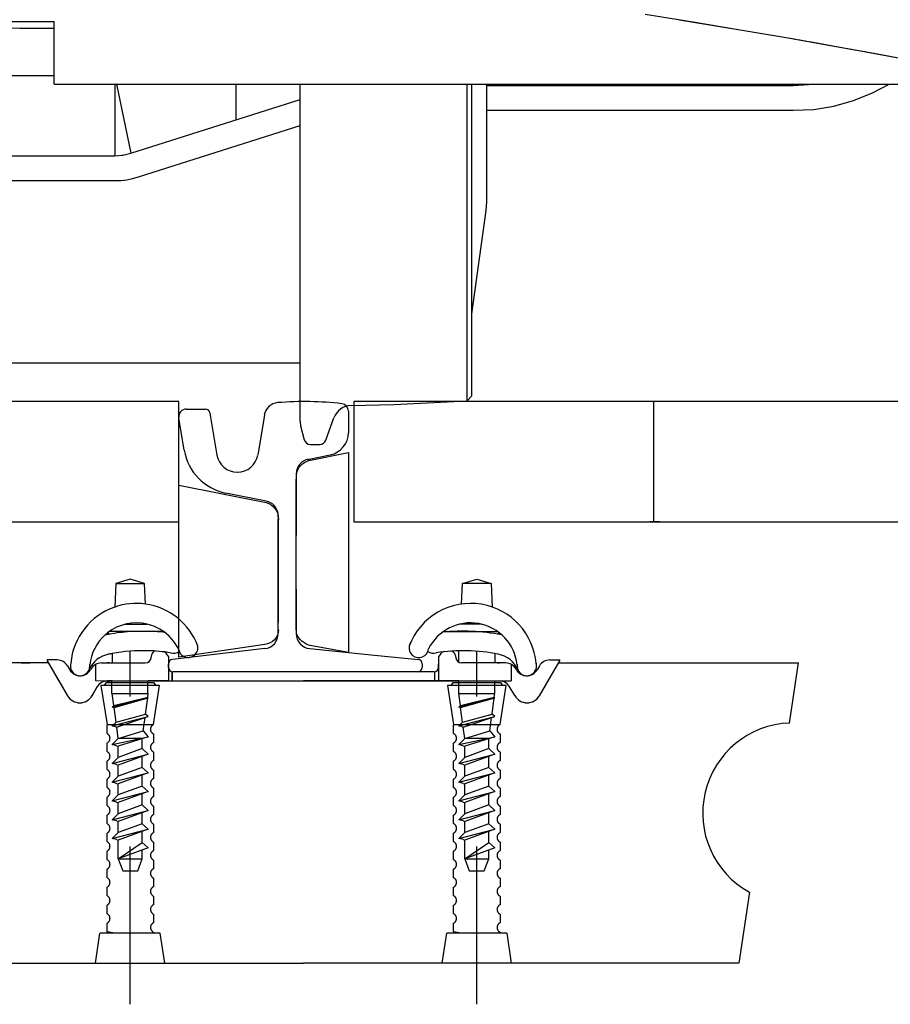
# Model space of a CAD drawing. Header units: millimetres. Extents: x 96940 to 101272, y 432237 to 434659.
# Tile 44 of 256: x 97676.531 to 97677.111, y 432610.625 to 432611.281. Entities that reach past the tile are written whole.
import ezdxf

# ---------------------------------------------------------------- set-up
doc = ezdxf.new("R2010")
doc.units = ezdxf.units.MM
doc.linetypes.add('CENTER', pattern=[35.225022, 22.015639, -4.403128, 4.403128, -4.403128])
doc.linetypes.add('GWI_DASHED', pattern=[5, 3.5, -1.5])
for name, color, linetype in [('AUDIT_I_020621155228-0', 7, 'Continuous'), ('citadis', 7, 'Continuous'), ('R_BN_T_N_Arcering', 7, 'Continuous'), ('R_C_HART', 1, 'CENTER'), ('R_C_LIJN25', 7, 'Continuous'), ('R_C_LIJN35', 2, 'Continuous'), ('R_C_STIPPELLIJN', 1, 'GWI_DASHED')]:
    doc.layers.add(name, color=color, linetype=linetype)

msp = doc.modelspace()

# ---------------------------------------------------------------- linework, layer by layer
at = {"layer": 'AUDIT_I_020621155228-0', "color": 1}
for points in [[(97676.71572, 432610.97862, -0.278577), (97676.72394, 432610.98745), (97676.75045, 432610.99275), (97676.75045, 432610.85969), (97676.72491, 432610.86425, -0.238067), (97676.71581, 432610.87221)], [(97676.70372, 432610.87483, -0.385314), (97676.69465, 432610.86495), (97676.63743, 432610.85653), (97676.63743, 432610.97108), (97676.69549, 432610.95954, -0.35179), (97676.70372, 432610.94819, -0.35179)]]:
    msp.add_lwpolyline(points, format="xyb", dxfattribs=at)
at = {"layer": 'citadis', "color": 7}
for p, q in [((97676.94799, 432611.28464), (97676.98015, 432611.27948)), ((97676.97094, 432611.28096), (97677.0044, 432611.27547)), ((97676.48971, 432611.27975), (97676.55423, 432611.27975)), ((97676.48971, 432611.27975), (97676.55423, 432611.27975)), ((97676.48971, 432611.2756), (97676.53133, 432611.27543)), ((97676.53133, 432611.27543), (97676.54366, 432611.27538)), ((97676.54366, 432611.27538), (97676.55423, 432611.27533)), ((97676.55423, 432611.23813), (97676.55423, 432611.27975)), ((97676.55423, 432611.23813), (97676.55423, 432611.27975)), ((97676.98015, 432611.27948), (97677.01148, 432611.27431)), ((97677.00586, 432611.27524), (97677.00904, 432611.27471)), ((97677.00904, 432611.27471), (97677.00979, 432611.27459)), ((97677.01013, 432611.27453), (97677.04738, 432611.26817)), ((97677.01148, 432611.27431), (97677.04196, 432611.26912)), ((97677.04196, 432611.26912), (97677.07161, 432611.26392)), ((97677.04771, 432611.26811), (97677.0511, 432611.26754)), ((97677.0511, 432611.26754), (97677.05694, 432611.2665)), ((97677.05749, 432611.2664), (97677.08521, 432611.26146)), ((97677.07161, 432611.26392), (97677.10042, 432611.25871)), ((97677.08565, 432611.26139), (97677.09155, 432611.26034)), ((97677.09155, 432611.26034), (97677.09481, 432611.25973)), ((97677.09503, 432611.25969), (97677.12953, 432611.25328)), ((97677.10042, 432611.25871), (97677.1284, 432611.2535)), ((97676.48971, 432611.24385), (97676.55423, 432611.24385)), ((97676.55423, 432611.23813), (97677.16161, 432611.23813)), ((97676.55423, 432611.23813), (97677.16161, 432611.23813)), ((97676.59467, 432611.23813), (97676.59467, 432611.19036)), ((97676.59467, 432611.23813), (97676.59467, 432611.19036)), ((97676.59585, 432611.23813), (97676.60541, 432611.19203)), ((97676.59585, 432611.23813), (97676.60541, 432611.19203)), ((97676.67546, 432611.21433), (97676.6755, 432611.23813)), ((97676.67546, 432611.21433), (97676.6755, 432611.23813)), ((97676.71812, 432611.01335), (97676.71812, 432611.23813)), ((97676.82947, 432611.02727), (97676.82947, 432611.23813)), ((97676.83259, 432611.03055), (97676.83259, 432611.23813)), ((97676.84248, 432611.15974), (97676.84248, 432611.23813)), ((97676.84248, 432611.23719), (97677.04679, 432611.23719)), ((97677.04478, 432611.23813), (97677.04679, 432611.23719)), ((97677.04478, 432611.23813), (97677.04679, 432611.23719)), ((97677.04679, 432611.23719), (97677.06055, 432611.23807)), ((97677.05906, 432611.23797), (97677.06019, 432611.23813)), ((97677.05906, 432611.23797), (97677.06019, 432611.23813)), ((97677.06055, 432611.23807), (97677.06085, 432611.23813)), ((97677.09964, 432611.23229), (97677.11055, 432611.23813)), ((97677.08699, 432611.2272), (97677.09964, 432611.23229)), ((97676.60541, 432611.19203), (97676.71812, 432611.22791)), ((97677.0604, 432611.22129), (97677.07386, 432611.22352)), ((97677.07386, 432611.22352), (97677.08699, 432611.2272)), ((97676.84248, 432611.22066), (97677.04679, 432611.22066)), ((97677.04679, 432611.22066), (97677.0604, 432611.22129)), ((97676.61042, 432611.17628), (97676.71812, 432611.21057)), ((97675.40656, 432611.19036), (97676.59467, 432611.19036)), ((97676.59467, 432611.19036), (97676.6001, 432611.19078)), ((97676.5995, 432611.19073), (97676.60069, 432611.19092)), ((97676.6001, 432611.19078), (97676.60541, 432611.19203)), ((97676.60657, 432611.17522), (97676.61042, 432611.17628)), ((97676.00062, 432611.17384), (97676.59467, 432611.17384)), ((97676.56064, 432611.17384), (97676.56065, 432611.17371)), ((97676.56065, 432611.17371), (97676.56082, 432611.17384)), ((97676.59467, 432611.17384), (97676.59867, 432611.17399)), ((97676.59867, 432611.17399), (97676.60264, 432611.17445)), ((97676.60264, 432611.17445), (97676.60657, 432611.17522)), ((97676.84209, 432611.15406), (97676.84248, 432611.15974)), ((97676.83259, 432611.08515), (97676.84209, 432611.15406)), ((97675.28311, 432611.05251), (97676.71812, 432611.05251)), ((97676.78056, 432611.0248), (97676.82947, 432611.02727)), ((97676.82947, 432611.02727), (97676.83259, 432611.03055)), ((97676.75216, 432611.02409), (97676.78056, 432611.0248)), ((97676.71812, 432611.01335), (97676.71848, 432611.01066)), ((97676.73532, 432611.00098), (97676.74074, 432611.01588)), ((97676.71848, 432611.01066), (97676.72098, 432611.00132)), ((97676.725, 432610.99824), (97676.73141, 432610.99824))]:
    msp.add_line(p, q, dxfattribs=at)
for centre, radius, start, end in [((97676.75247, 432611.01161), 0.01249, 91.4321, 160), ((97676.725, 432611.0024), 0.00416, 195, 270), ((97676.73141, 432611.0024), 0.00416, 270, 340)]:
    msp.add_arc(centre, radius, start, end, dxfattribs=at)
at = {"layer": 'R_BN_T_N_Arcering', "color": 1}
msp.add_line((97676.95784, 432610.94669), (97676.95134, 432610.94669), dxfattribs=at)
at = {"layer": 'R_C_HART', "color": 1, "linetype": 'GWI_DASHED', "ltscale": 0.03}
for p, q in [((97676.6049, 432610.62536), (97676.6049, 432610.86047)), ((97676.8359, 432610.62536), (97676.8359, 432610.86047))]:
    msp.add_line(p, q, dxfattribs=at)
at = {"layer": 'R_C_LIJN25', "color": 1}
for p, q in [((97676.5351, 432611.02669), (97676.4581, 432611.02669)), ((97676.63734, 432611.02669), (97676.5351, 432611.02669)), ((97676.63734, 432610.94669), (97676.63734, 432611.02669)), ((97676.75386, 432611.02669), (97676.75386, 432610.94669)), ((97678.29993, 432611.02669), (97676.75386, 432611.02669)), ((97676.95386, 432610.94669), (97676.95386, 432611.02669)), ((97675.97694, 432610.94669), (97676.63734, 432610.94669)), ((97676.75386, 432610.94669), (97678.29993, 432610.94669))]:
    msp.add_line(p, q, dxfattribs=at)
at = {"layer": 'R_C_LIJN35', "color": 1}
for p, q in [((97676.64234, 432611.02169), (97676.65513, 432611.02169)), ((97676.65809, 432611.01918), (97676.65834, 432611.01769)), ((97676.75034, 432611.02035), (97676.75034, 432611.00599)), ((97676.64099, 432610.9944), (97676.63741, 432611.01587)), ((97676.65834, 432611.01769), (97676.66276, 432610.99114)), ((97676.69434, 432611.01769), (97676.68993, 432610.99122)), ((97676.72309, 432610.98824), (97676.73828, 432610.99128)), ((97676.71559, 432610.97854), (97676.71559, 432610.93752)), ((97676.71559, 432610.87454), (97676.71559, 432610.97509)), ((97676.71559, 432610.87454), (97676.71559, 432610.97509)), ((97676.69555, 432610.96045), (97676.66865, 432610.96583)), ((97676.70359, 432610.95096), (97676.70359, 432610.87969)), ((97676.70359, 432610.94995), (97676.70359, 432610.95064)), ((97676.70359, 432610.87779), (97676.70359, 432610.94839)), ((97676.70359, 432610.87969), (97676.70359, 432610.94839)), ((97676.70359, 432610.87779), (97676.70359, 432610.94839)), ((97676.6049, 432610.90851), (97676.5954, 432610.90551)), ((97676.6144, 432610.90551), (97676.6049, 432610.90851)), ((97676.8264, 432610.90551), (97676.8359, 432610.90851)), ((97676.8359, 432610.90851), (97676.8454, 432610.90551)), ((97676.5954, 432610.90551), (97676.59462, 432610.88991)), ((97676.5954, 432610.90551), (97676.6144, 432610.90551)), ((97676.61508, 432610.89191), (97676.6144, 432610.90551)), ((97676.71559, 432610.90186), (97676.71559, 432610.87214)), ((97676.82572, 432610.89191), (97676.8264, 432610.90551)), ((97676.8454, 432610.90551), (97676.8264, 432610.90551)), ((97676.8454, 432610.90551), (97676.84618, 432610.88991)), ((97676.60193, 432610.87851), (97676.61635, 432610.87851)), ((97676.70359, 432610.87719), (97676.70359, 432610.87969)), ((97676.70359, 432610.87214), (97676.70359, 432610.87719)), ((97676.83887, 432610.87851), (97676.82446, 432610.87851)), ((97676.62734, 432610.87351), (97676.59094, 432610.87351)), ((97676.6229, 432610.87351), (97676.62734, 432610.87351)), ((97676.81347, 432610.87351), (97676.84986, 432610.87351)), ((97676.69458, 432610.86219), (97676.6331, 432610.85495)), ((97676.72459, 432610.86219), (97676.76327, 432610.85832)), ((97676.54959, 432610.85464), (97676.54959, 432610.85414)), ((97676.55629, 432610.85464), (97676.54959, 432610.85464)), ((97676.5929, 432610.85895), (97676.5929, 432610.85264)), ((97676.61893, 432610.85601), (97676.61927, 432610.85815)), ((97676.62839, 432610.85944), (97676.6304, 432610.85668)), ((97676.6304, 432610.85668), (97676.6304, 432610.84068)), ((97676.76327, 432610.85832), (97676.79689, 432610.85496)), ((97676.81203, 432610.85892), (97676.8104, 432610.85668)), ((97676.8104, 432610.85668), (97676.8104, 432610.84068)), ((97676.82154, 432610.85815), (97676.82187, 432610.85605)), ((97676.8239, 432610.85317), (97676.8239, 432610.86078)), ((97676.8479, 432610.85895), (97676.8479, 432610.85264)), ((97676.88452, 432610.85464), (97676.89122, 432610.85464)), ((97676.89122, 432610.85414), (97676.89122, 432610.85464)), ((97676.53823, 432610.85268), (97676.4004, 432610.85268)), ((97676.53224, 432610.85268), (97676.53823, 432610.85268)), ((97676.55055, 432610.85268), (97676.53823, 432610.85268)), ((97676.54959, 432610.85414), (97676.5632, 432610.83084)), ((97676.5575, 432610.84068), (97676.55055, 432610.85268)), ((97676.5575, 432610.84068), (97676.55055, 432610.85268)), ((97676.56319, 432610.85067), (97676.5647, 432610.8481)), ((97676.57853, 432610.84814), (97676.57882, 432610.84864)), ((97676.58207, 432610.84068), (97676.58207, 432610.85174)), ((97676.58575, 432610.85264), (97676.5929, 432610.85265)), ((97676.58575, 432610.85264), (97676.58982, 432610.85264)), ((97676.59119, 432610.85264), (97676.58982, 432610.85264)), ((97676.59119, 432610.85264), (97676.59324, 432610.85264)), ((97676.59324, 432610.85264), (97676.61498, 432610.85264)), ((97676.6304, 432610.85264), (97676.63048, 432610.85264)), ((97676.6304, 432610.84968), (97676.6304, 432610.85197)), ((97676.6304, 432610.84968), (97676.6304, 432610.85197)), ((97676.79959, 432610.85198), (97676.79959, 432610.84969)), ((97676.8104, 432610.84968), (97676.8104, 432610.85197)), ((97676.84757, 432610.85264), (97676.8258, 432610.85271)), ((97676.84961, 432610.85264), (97676.84757, 432610.85264)), ((97676.85505, 432610.85264), (97676.8479, 432610.85265)), ((97676.84961, 432610.85264), (97676.85099, 432610.85264)), ((97676.85505, 432610.85264), (97676.85099, 432610.85264)), ((97676.85873, 432610.85174), (97676.85873, 432610.84068)), ((97676.86227, 432610.84814), (97676.86198, 432610.84864)), ((97676.87761, 432610.85067), (97676.87611, 432610.8481)), ((97676.87762, 432610.83087), (97676.89122, 432610.85414)), ((97676.89036, 432610.85268), (97677.0503, 432610.85268)), ((97676.9092, 432610.85268), (97676.91728, 432610.85268)), ((97676.9214, 432610.85268), (97676.9369, 432610.85268)), ((97676.9439, 432610.85268), (97676.9594, 432610.85268)), ((97677.04428, 432610.81264), (97677.0503, 432610.85268)), ((97676.6329, 432610.84068), (97676.6329, 432610.84672)), ((97676.6329, 432610.84672), (97676.6329, 432610.84068)), ((97676.7204, 432610.84668), (97676.6334, 432610.84668)), ((97676.8074, 432610.84668), (97676.7204, 432610.84668)), ((97676.8079, 432610.84068), (97676.8079, 432610.84672)), ((97676.5575, 432610.84068), (97676.56318, 432610.83087)), ((97676.5575, 432610.84068), (97676.56318, 432610.83087)), ((97676.57962, 432610.83087), (97676.58299, 432610.83669)), ((97676.57962, 432610.83087), (97676.58299, 432610.83669)), ((97676.57963, 432610.83089), (97676.58324, 432610.83714)), ((97676.5893, 432610.84064), (97676.58207, 432610.84068)), ((97676.58907, 432610.84064), (97676.5893, 432610.84064)), ((97676.5893, 432610.84064), (97676.59119, 432610.84064)), ((97676.5929, 432610.84068), (97676.5899, 432610.84068)), ((97676.58991, 432610.84068), (97676.6049, 432610.84068)), ((97676.58991, 432610.84068), (97676.6049, 432610.84068)), ((97676.59324, 432610.84064), (97676.59119, 432610.84064)), ((97676.5929, 432610.84068), (97676.5929, 432610.84064)), ((97676.6049, 432610.84068), (97676.7204, 432610.84068)), ((97676.6304, 432610.84068), (97676.6169, 432610.84068)), ((97676.7204, 432610.84068), (97676.8359, 432610.84068)), ((97676.8239, 432610.84068), (97676.7204, 432610.84068)), ((97676.8104, 432610.84068), (97676.8239, 432610.84068)), ((97676.8239, 432610.84068), (97676.85873, 432610.84068)), ((97676.8359, 432610.84068), (97676.85089, 432610.84068)), ((97676.8479, 432610.84068), (97676.8515, 432610.84064)), ((97676.86117, 432610.83089), (97676.85757, 432610.83714)), ((97677.01751, 432610.70009), (97677.0104, 432610.65268)), ((97676.4304, 432610.65268), (97676.7204, 432610.65268)), ((97677.0104, 432610.65268), (97676.7204, 432610.65268))]:
    msp.add_line(p, q, dxfattribs=at)
for centre, radius, start, end in [((97676.7042, 432611.01605), 0.01, 95.0351, 170.53768), ((97676.72097, 432610.80151), 0.22519, 83.64653, 94.49462), ((97676.74534, 432611.02035), 0.005, 0, 83.64654), ((97676.64234, 432611.01669), 0.005, 90, 189.46232), ((97676.65513, 432611.01869), 0.003, 9.46232, 90), ((97676.73534, 432611.00599), 0.015, 281.30993, 360), ((97676.67551, 432611.00015), 0.035, 189.46232, 258.69007), ((97676.67628, 432610.99339), 0.0137, 189.46232, 270), ((97676.6764, 432610.99339), 0.0137, 270, 350.53768), ((97676.72559, 432610.97854), 0.01, 101.30993, 180), ((97676.69359, 432610.95064), 0.01, 8.90542, 78.69007), ((97676.69359, 432610.95064), 0.01, 0, 8.90542), ((97676.60898, 432610.84854), 0.04379, 109.13049, 174.90788), ((97676.60898, 432610.84854), 0.04379, 81.98845, 109.13048), ((97676.60898, 432610.84854), 0.04379, 20.50686, 81.98845), ((97676.83183, 432610.84854), 0.04379, 80.40816, 159.49313), ((97676.83183, 432610.84854), 0.04379, 5.09212, 80.40816), ((97676.60914, 432610.84809), 0.03126, 76.66685, 128.02287), ((97676.60914, 432610.84809), 0.03126, 54.40066, 76.66685), ((97676.83167, 432610.84809), 0.03126, 6.1427, 153.57202), ((97676.60914, 432610.84809), 0.03126, 131.82483, 173.85748), ((97676.60914, 432610.84809), 0.03126, 128.02283, 132.0576), ((97676.59407, 432610.84086), 0.031, 100.25199, 100.91922), ((97676.61397, 432610.74082), 0.133, 99.91701, 101.0175), ((97676.5869, 432610.86751), 0.006, 46.08322, 60.22199), ((97676.61397, 432610.74082), 0.133, 93.90904, 99.91726), ((97676.61397, 432610.74082), 0.133, 84.43262, 86.09097), ((97676.61397, 432610.74082), 0.133, 83.98142, 86.0909), ((97676.60914, 432610.84809), 0.03126, 19.82549, 54.40067), ((97676.60914, 432610.84809), 0.03126, 53.08767, 54.40069), ((97676.69359, 432610.87214), 0.01, 275.71059, 360), ((97676.72559, 432610.87214), 0.01, 180, 264.28941), ((97676.82683, 432610.74082), 0.133, 78.98248, 96.01862), ((97676.8539, 432610.86751), 0.006, 119.77753, 133.91555), ((97676.84673, 432610.84086), 0.031, 79.08069, 79.74791), ((97676.64358, 432610.8628), 0.0065, 219.20539, 9.59177), ((97676.79722, 432610.8628), 0.0065, 170.40823, 352.95227), ((97676.79722, 432610.8628), 0.0065, 144.80924, 170.40824), ((97676.55629, 432610.84664), 0.008, 30.29999, 89.99999), ((97676.59407, 432610.84086), 0.018, 101.25067, 156.47574), ((97676.61397, 432610.74082), 0.12, 100.11123, 101.25063), ((97676.61397, 432610.74082), 0.12, 88.59951, 100.11118), ((97676.61498, 432610.85664), 0.004, 269.99999, 350.99999), ((97676.61397, 432610.74082), 0.12, 81.40271, 88.59952), ((97676.62223, 432610.85768), 0.003, 104.69379, 170.99999), ((97676.62597, 432610.85768), 0.003, 35.99997, 50.96419), ((97676.6334, 432610.85197), 0.003, 95.71059, 179.99999), ((97676.6334, 432610.85197), 0.003, 95.71059, 179.99999), ((97676.63399, 432610.86563), 0.0065, 251.32392, 306.65068), ((97676.79659, 432610.85198), 0.003, 360, 84.28941), ((97676.80681, 432610.86563), 0.0065, 236.10936, 288.67601), ((97676.82683, 432610.74082), 0.12, 78.74938, 98.5973), ((97676.81446, 432610.85716), 0.003, 96.0724, 143.99997), ((97676.81446, 432610.85716), 0.003, 144.0117, 144.03666), ((97676.81446, 432610.85716), 0.003, 96.07965, 96.14672), ((97676.8186, 432610.85753), 0.003, 8.99919, 94.0373), ((97676.82581, 432610.85671), 0.004, 188.99805, 269.84988), ((97676.84673, 432610.84086), 0.018, 23.52426, 78.74932), ((97676.88452, 432610.84664), 0.008, 90.00001, 149.70001), ((97676.5716, 432610.85214), 0.008, 210.29997, 329.99999), ((97676.5716, 432610.85064), 0.0065, 163.99273, 0.45015), ((97676.5716, 432610.85064), 0.0065, 163.99273, 9.59176), ((97676.5716, 432610.85064), 0.0065, 0.45005, 7.04704), ((97676.58575, 432610.84464), 0.008, 90, 150), ((97676.6334, 432610.84968), 0.003, 180, 270), ((97676.6334, 432610.84968), 0.003, 180, 270), ((97676.79659, 432610.84969), 0.003, 270, 0), ((97676.8074, 432610.84968), 0.003, 270, 0), ((97676.85505, 432610.84464), 0.008, 30, 90), ((97676.8692, 432610.85214), 0.008, 210.00001, 329.70003), ((97676.8692, 432610.85064), 0.0065, 179.54984, 16.00725), ((97676.8692, 432610.85064), 0.0065, 170.40824, 16.00725), ((97676.8692, 432610.85064), 0.0065, 172.95224, 179.54993), ((97676.84673, 432610.84086), 0.031, 20.83012, 22.22162), ((97676.58991, 432610.83268), 0.008, 89.99993, 149.92203), ((97676.58991, 432610.83268), 0.008, 89.99993, 149.92203), ((97676.5893, 432610.83364), 0.007, 90, 150), ((97676.8515, 432610.83364), 0.007, 30, 90), ((97676.5714, 432610.83564), 0.0095, 210.07804, 329.92196), ((97676.5714, 432610.83564), 0.0095, 210.07804, 329.92196), ((97676.5714, 432610.83564), 0.0095, 210.29997, 330), ((97676.8694, 432610.83564), 0.0095, 210.00001, 329.70003), ((97676.8694, 432610.83564), 0.0095, 210.07804, 329.92196), ((97677.0464, 432610.75268), 0.06, 92.02885, 241.21859)]:
    msp.add_arc(centre, radius, start, end, dxfattribs=at)
at = {"layer": 'R_C_STIPPELLIJN', "color": 1, "ltscale": 0.03}
for p, q in [((97676.6244, 432610.83768), (97676.5854, 432610.83768)), ((97676.58551, 432610.83768), (97676.58951, 432610.81168)), ((97676.58775, 432610.83768), (97676.5892, 432610.83968)), ((97676.5892, 432610.83968), (97676.6206, 432610.83968)), ((97676.5928, 432610.83227), (97676.5928, 432610.84068)), ((97676.6168, 432610.83227), (97676.6168, 432610.84068)), ((97676.62051, 432610.81168), (97676.62451, 432610.83768)), ((97676.6206, 432610.83968), (97676.62205, 432610.83768)), ((97676.8164, 432610.83768), (97676.8204, 432610.81168)), ((97676.8554, 432610.83768), (97676.8164, 432610.83768)), ((97676.81875, 432610.83768), (97676.8202, 432610.83968)), ((97676.8202, 432610.83968), (97676.8516, 432610.83968)), ((97676.8239, 432610.83227), (97676.8239, 432610.84068)), ((97676.8479, 432610.83227), (97676.8479, 432610.84068)), ((97676.8514, 432610.81168), (97676.8554, 432610.83768)), ((97676.8516, 432610.83968), (97676.85305, 432610.83768)), ((97676.59301, 432610.83227), (97676.61701, 432610.83227)), ((97676.59301, 432610.83227), (97676.61701, 432610.83227)), ((97676.59301, 432610.82327), (97676.61701, 432610.82948)), ((97676.59301, 432610.82327), (97676.61701, 432610.82948)), ((97676.59407, 432610.82433), (97676.61667, 432610.82978)), ((97676.59407, 432610.82433), (97676.61667, 432610.82978)), ((97676.59425, 432610.82294), (97676.61701, 432610.82948)), ((97676.59425, 432610.82294), (97676.61701, 432610.82948)), ((97676.61519, 432610.81863), (97676.61662, 432610.82937)), ((97676.61701, 432610.82948), (97676.61667, 432610.82978)), ((97676.61701, 432610.82948), (97676.61667, 432610.82978)), ((97676.8239, 432610.83227), (97676.8479, 432610.83227)), ((97676.8239, 432610.83227), (97676.8479, 432610.83227)), ((97676.8239, 432610.82327), (97676.8479, 432610.82948)), ((97676.8239, 432610.82327), (97676.8479, 432610.82948)), ((97676.82496, 432610.82433), (97676.84757, 432610.82978)), ((97676.82496, 432610.82433), (97676.84757, 432610.82978)), ((97676.82515, 432610.82294), (97676.8479, 432610.82948)), ((97676.82515, 432610.82294), (97676.8479, 432610.82948)), ((97676.84608, 432610.81863), (97676.84751, 432610.82937)), ((97676.8479, 432610.82948), (97676.84757, 432610.82978)), ((97676.8479, 432610.82948), (97676.84757, 432610.82978)), ((97676.59407, 432610.82433), (97676.59301, 432610.82327)), ((97676.59407, 432610.82433), (97676.59301, 432610.82327)), ((97676.59425, 432610.82294), (97676.59301, 432610.82327)), ((97676.59425, 432610.82294), (97676.59301, 432610.82327)), ((97676.59554, 432610.8133), (97676.59425, 432610.82294)), ((97676.82496, 432610.82433), (97676.8239, 432610.82327)), ((97676.82496, 432610.82433), (97676.8239, 432610.82327)), ((97676.82515, 432610.82294), (97676.8239, 432610.82327)), ((97676.82515, 432610.82294), (97676.8239, 432610.82327)), ((97676.82643, 432610.8133), (97676.82515, 432610.82294)), ((97676.59301, 432610.81077), (97676.61701, 432610.81698)), ((97676.59554, 432610.8133), (97676.61519, 432610.81863)), ((97676.5959, 432610.81), (97676.61701, 432610.81698)), ((97676.6137, 432610.80747), (97676.61487, 432610.81628)), ((97676.61701, 432610.81698), (97676.61519, 432610.81863)), ((97676.8239, 432610.81077), (97676.8479, 432610.81698)), ((97676.82643, 432610.8133), (97676.84608, 432610.81863)), ((97676.82679, 432610.81), (97676.8479, 432610.81698)), ((97676.84459, 432610.80747), (97676.84577, 432610.81628)), ((97676.8479, 432610.81698), (97676.84608, 432610.81863)), ((97676.58951, 432610.81168), (97676.62051, 432610.81168)), ((97676.58951, 432610.80568), (97676.58951, 432610.81136)), ((97676.59554, 432610.8133), (97676.59301, 432610.81077)), ((97676.5959, 432610.81), (97676.59301, 432610.81077)), ((97676.59701, 432610.80227), (97676.59597, 432610.81002)), ((97676.8204, 432610.81168), (97676.8514, 432610.81168)), ((97676.8204, 432610.80568), (97676.8204, 432610.81136)), ((97676.82643, 432610.8133), (97676.8239, 432610.81077)), ((97676.82679, 432610.81), (97676.8239, 432610.81077)), ((97676.8279, 432610.80227), (97676.82687, 432610.81002)), ((97676.59301, 432610.79827), (97676.61701, 432610.80352)), ((97676.59701, 432610.80227), (97676.59301, 432610.79827)), ((97676.59701, 432610.80227), (97676.6137, 432610.80747)), ((97676.61701, 432610.80352), (97676.59701, 432610.7972)), ((97676.61301, 432610.80227), (97676.59701, 432610.80227)), ((97676.61301, 432610.7956), (97676.61301, 432610.80227)), ((97676.6137, 432610.80747), (97676.61701, 432610.80352)), ((97676.62051, 432610.80536), (97676.62051, 432610.79968)), ((97676.8239, 432610.79827), (97676.8479, 432610.80352)), ((97676.8279, 432610.80227), (97676.8239, 432610.79827)), ((97676.8279, 432610.80227), (97676.84459, 432610.80747)), ((97676.8479, 432610.80352), (97676.8279, 432610.7972)), ((97676.8439, 432610.80227), (97676.8279, 432610.80227)), ((97676.8439, 432610.7956), (97676.8439, 432610.80227)), ((97676.84459, 432610.80747), (97676.8479, 432610.80352)), ((97676.8514, 432610.80536), (97676.8514, 432610.79968)), ((97676.58951, 432610.79368), (97676.58951, 432610.79936)), ((97676.5959, 432610.7975), (97676.59301, 432610.79827)), ((97676.5959, 432610.7975), (97676.59701, 432610.7972)), ((97676.59701, 432610.79102), (97676.59701, 432610.7972)), ((97676.61301, 432610.7956), (97676.59701, 432610.78977)), ((97676.61701, 432610.79198), (97676.61301, 432610.7956)), ((97676.8204, 432610.79368), (97676.8204, 432610.79936)), ((97676.82679, 432610.7975), (97676.8239, 432610.79827)), ((97676.82679, 432610.7975), (97676.8279, 432610.7972)), ((97676.8279, 432610.79102), (97676.8279, 432610.7972)), ((97676.8439, 432610.7956), (97676.8279, 432610.78977)), ((97676.8479, 432610.79198), (97676.8439, 432610.7956)), ((97676.59301, 432610.78577), (97676.61701, 432610.79198)), ((97676.59701, 432610.78977), (97676.59301, 432610.78577)), ((97676.61701, 432610.79198), (97676.59701, 432610.7847)), ((97676.59701, 432610.78977), (97676.59701, 432610.79079)), ((97676.61301, 432610.7831), (97676.61301, 432610.79052)), ((97676.62051, 432610.79336), (97676.62051, 432610.78768)), ((97676.8239, 432610.78577), (97676.8479, 432610.79198)), ((97676.8279, 432610.78977), (97676.8239, 432610.78577)), ((97676.8479, 432610.79198), (97676.8279, 432610.7847)), ((97676.8279, 432610.78977), (97676.8279, 432610.79079)), ((97676.8439, 432610.7831), (97676.8439, 432610.79052)), ((97676.8514, 432610.79336), (97676.8514, 432610.78768)), ((97676.58951, 432610.78168), (97676.58951, 432610.78736)), ((97676.5959, 432610.785), (97676.59301, 432610.78577)), ((97676.5959, 432610.785), (97676.59701, 432610.7847)), ((97676.59701, 432610.77727), (97676.59701, 432610.7847)), ((97676.61301, 432610.7831), (97676.59701, 432610.77727)), ((97676.61701, 432610.77948), (97676.61301, 432610.7831)), ((97676.8204, 432610.78168), (97676.8204, 432610.78736)), ((97676.82679, 432610.785), (97676.8239, 432610.78577)), ((97676.82679, 432610.785), (97676.8279, 432610.7847)), ((97676.8279, 432610.77727), (97676.8279, 432610.7847)), ((97676.8439, 432610.7831), (97676.8279, 432610.77727)), ((97676.8479, 432610.77948), (97676.8439, 432610.7831)), ((97676.59301, 432610.77327), (97676.61701, 432610.77948)), ((97676.59701, 432610.77727), (97676.59301, 432610.77327)), ((97676.61701, 432610.77948), (97676.59701, 432610.7722)), ((97676.59701, 432610.77727), (97676.59701, 432610.77829)), ((97676.61301, 432610.7706), (97676.61301, 432610.77802)), ((97676.62051, 432610.78136), (97676.62051, 432610.77568)), ((97676.8239, 432610.77327), (97676.8479, 432610.77948)), ((97676.8279, 432610.77727), (97676.8239, 432610.77327)), ((97676.8479, 432610.77948), (97676.8279, 432610.7722)), ((97676.8279, 432610.77727), (97676.8279, 432610.77829)), ((97676.8439, 432610.7706), (97676.8439, 432610.77802)), ((97676.8514, 432610.78136), (97676.8514, 432610.77568)), ((97676.58951, 432610.76968), (97676.58951, 432610.77536)), ((97676.5959, 432610.7725), (97676.59301, 432610.77327)), ((97676.5959, 432610.7725), (97676.59701, 432610.7722)), ((97676.59701, 432610.76477), (97676.59701, 432610.7722)), ((97676.61301, 432610.7706), (97676.59701, 432610.76477)), ((97676.61701, 432610.76698), (97676.61301, 432610.7706)), ((97676.8204, 432610.76968), (97676.8204, 432610.77536)), ((97676.82679, 432610.7725), (97676.8239, 432610.77327)), ((97676.82679, 432610.7725), (97676.8279, 432610.7722)), ((97676.8279, 432610.76477), (97676.8279, 432610.7722)), ((97676.8439, 432610.7706), (97676.8279, 432610.76477)), ((97676.8479, 432610.76698), (97676.8439, 432610.7706)), ((97676.58951, 432610.75768), (97676.58951, 432610.76336)), ((97676.59301, 432610.76077), (97676.61701, 432610.76698)), ((97676.59701, 432610.76477), (97676.59301, 432610.76077)), ((97676.61701, 432610.76698), (97676.59701, 432610.7597)), ((97676.59701, 432610.76477), (97676.59701, 432610.76579)), ((97676.61301, 432610.7581), (97676.61301, 432610.76552)), ((97676.62051, 432610.76936), (97676.62051, 432610.76368)), ((97676.8204, 432610.75768), (97676.8204, 432610.76336)), ((97676.8239, 432610.76077), (97676.8479, 432610.76698)), ((97676.8279, 432610.76477), (97676.8239, 432610.76077)), ((97676.8479, 432610.76698), (97676.8279, 432610.7597)), ((97676.8279, 432610.76477), (97676.8279, 432610.76579)), ((97676.8439, 432610.7581), (97676.8439, 432610.76552)), ((97676.8514, 432610.76936), (97676.8514, 432610.76368)), ((97676.5959, 432610.76), (97676.59301, 432610.76077)), ((97676.5959, 432610.76), (97676.59701, 432610.7597)), ((97676.59701, 432610.75227), (97676.59701, 432610.7597)), ((97676.61301, 432610.7581), (97676.59701, 432610.75227)), ((97676.61701, 432610.75448), (97676.61301, 432610.7581)), ((97676.62051, 432610.75736), (97676.62051, 432610.75168)), ((97676.82679, 432610.76), (97676.8239, 432610.76077)), ((97676.82679, 432610.76), (97676.8279, 432610.7597)), ((97676.8279, 432610.75227), (97676.8279, 432610.75921)), ((97676.8439, 432610.7581), (97676.8279, 432610.75227)), ((97676.8479, 432610.75448), (97676.8439, 432610.7581)), ((97676.8514, 432610.75736), (97676.8514, 432610.75168)), ((97676.58951, 432610.74568), (97676.58951, 432610.75136)), ((97676.59301, 432610.74827), (97676.61701, 432610.75448)), ((97676.59701, 432610.75227), (97676.59301, 432610.74827)), ((97676.61701, 432610.75448), (97676.59701, 432610.7472)), ((97676.59701, 432610.75227), (97676.59701, 432610.75329)), ((97676.61301, 432610.7456), (97676.61301, 432610.75302)), ((97676.8204, 432610.74568), (97676.8204, 432610.75136)), ((97676.8239, 432610.74827), (97676.8479, 432610.75448)), ((97676.8279, 432610.75227), (97676.8239, 432610.74827)), ((97676.8479, 432610.75448), (97676.8279, 432610.7472)), ((97676.8279, 432610.75227), (97676.8279, 432610.75329)), ((97676.8439, 432610.7456), (97676.8439, 432610.75302)), ((97676.5959, 432610.7475), (97676.59301, 432610.74827)), ((97676.5959, 432610.7475), (97676.59701, 432610.7472)), ((97676.59701, 432610.73977), (97676.59701, 432610.7472)), ((97676.61301, 432610.7456), (97676.59701, 432610.73977)), ((97676.61701, 432610.74198), (97676.61301, 432610.7456)), ((97676.62051, 432610.74536), (97676.62051, 432610.73968)), ((97676.82679, 432610.7475), (97676.8239, 432610.74827)), ((97676.82679, 432610.7475), (97676.8279, 432610.7472)), ((97676.8279, 432610.73977), (97676.8279, 432610.7472)), ((97676.8439, 432610.7456), (97676.8279, 432610.73977)), ((97676.8479, 432610.74198), (97676.8439, 432610.7456)), ((97676.8514, 432610.74536), (97676.8514, 432610.73968)), ((97676.58951, 432610.73368), (97676.58951, 432610.73936)), ((97676.59301, 432610.73577), (97676.61701, 432610.74198)), ((97676.59701, 432610.73977), (97676.59301, 432610.73577)), ((97676.61701, 432610.74198), (97676.59701, 432610.7347)), ((97676.61301, 432610.7331), (97676.61301, 432610.74052)), ((97676.8204, 432610.73368), (97676.8204, 432610.73936)), ((97676.8239, 432610.73577), (97676.8479, 432610.74198)), ((97676.8279, 432610.73977), (97676.8239, 432610.73577)), ((97676.8479, 432610.74198), (97676.8279, 432610.7347)), ((97676.8279, 432610.73977), (97676.8279, 432610.74079)), ((97676.8439, 432610.7331), (97676.8439, 432610.74052)), ((97676.5959, 432610.735), (97676.59301, 432610.73577)), ((97676.5959, 432610.735), (97676.59701, 432610.7347)), ((97676.59701, 432610.72727), (97676.59701, 432610.7347)), ((97676.59701, 432610.72227), (97676.61301, 432610.7331)), ((97676.61701, 432610.72948), (97676.61301, 432610.7331)), ((97676.62051, 432610.73336), (97676.62051, 432610.72768)), ((97676.82679, 432610.735), (97676.8239, 432610.73577)), ((97676.82679, 432610.735), (97676.8279, 432610.7347)), ((97676.8279, 432610.72727), (97676.8279, 432610.7347)), ((97676.8279, 432610.72227), (97676.8439, 432610.7331)), ((97676.8479, 432610.72948), (97676.8439, 432610.7331)), ((97676.8514, 432610.73336), (97676.8514, 432610.72768)), ((97676.58951, 432610.72168), (97676.58951, 432610.72736)), ((97676.61701, 432610.72948), (97676.59701, 432610.7222)), ((97676.59701, 432610.72727), (97676.59701, 432610.72829)), ((97676.59701, 432610.72227), (97676.59701, 432610.72727)), ((97676.61301, 432610.72227), (97676.61301, 432610.72802)), ((97676.8204, 432610.72168), (97676.8204, 432610.72736)), ((97676.8479, 432610.72948), (97676.8279, 432610.7222)), ((97676.8279, 432610.72727), (97676.8279, 432610.72829)), ((97676.8279, 432610.72227), (97676.8279, 432610.72727)), ((97676.8439, 432610.72227), (97676.8439, 432610.72802)), ((97676.59701, 432610.7222), (97676.59701, 432610.72227)), ((97676.59701, 432610.72227), (97676.61301, 432610.72227)), ((97676.59701, 432610.72227), (97676.60001, 432610.71427)), ((97676.61001, 432610.71427), (97676.61301, 432610.72227)), ((97676.62051, 432610.72136), (97676.62051, 432610.71568)), ((97676.8279, 432610.7222), (97676.8279, 432610.72227)), ((97676.8279, 432610.72227), (97676.8439, 432610.72227)), ((97676.8279, 432610.72227), (97676.8309, 432610.71427)), ((97676.8409, 432610.71427), (97676.8439, 432610.72227)), ((97676.8514, 432610.72136), (97676.8514, 432610.71568)), ((97676.58951, 432610.70968), (97676.58951, 432610.71536)), ((97676.60001, 432610.71427), (97676.61001, 432610.71427)), ((97676.8204, 432610.70968), (97676.8204, 432610.71536)), ((97676.8309, 432610.71427), (97676.8409, 432610.71427)), ((97676.62051, 432610.70936), (97676.62051, 432610.70368)), ((97676.8514, 432610.70936), (97676.8514, 432610.70368)), ((97676.58951, 432610.69768), (97676.58951, 432610.70336)), ((97676.62051, 432610.69736), (97676.62051, 432610.69168)), ((97676.8204, 432610.69768), (97676.8204, 432610.70336)), ((97676.8514, 432610.69736), (97676.8514, 432610.69168)), ((97676.58951, 432610.68568), (97676.58951, 432610.69136)), ((97676.8204, 432610.68568), (97676.8204, 432610.69136)), ((97676.62051, 432610.68536), (97676.62051, 432610.67968)), ((97676.8514, 432610.68536), (97676.8514, 432610.67968)), ((97676.58951, 432610.67368), (97676.58951, 432610.67936)), ((97676.8204, 432610.67368), (97676.8204, 432610.67936)), ((97676.5818, 432610.65268), (97676.5848, 432610.67268)), ((97676.59076, 432610.67268), (97676.58501, 432610.67268)), ((97676.59467, 432610.67268), (97676.58951, 432610.67368)), ((97676.62051, 432610.67268), (97676.59076, 432610.67268)), ((97676.62051, 432610.67336), (97676.62051, 432610.67268)), ((97676.62501, 432610.67268), (97676.62051, 432610.67268)), ((97676.6248, 432610.67268), (97676.6278, 432610.65268)), ((97676.8129, 432610.65268), (97676.8159, 432610.67268)), ((97676.82165, 432610.67268), (97676.8159, 432610.67268)), ((97676.82557, 432610.67268), (97676.8204, 432610.67368)), ((97676.8514, 432610.67268), (97676.82165, 432610.67268)), ((97676.8514, 432610.67336), (97676.8514, 432610.67268)), ((97676.8559, 432610.67268), (97676.8514, 432610.67268)), ((97676.8559, 432610.67268), (97676.8589, 432610.65268))]:
    msp.add_line(p, q, dxfattribs=at)
at = {"layer": 'R_C_STIPPELLIJN', "color": 1, "linetype": 'GWI_DASHED', "ltscale": 0.03}
for p, q in [((97676.59407, 432610.82433), (97676.59301, 432610.83227)), ((97676.59407, 432610.82433), (97676.59301, 432610.83227)), ((97676.61667, 432610.82978), (97676.61701, 432610.83227)), ((97676.61667, 432610.82978), (97676.61701, 432610.83227)), ((97676.82496, 432610.82433), (97676.8239, 432610.83227)), ((97676.82496, 432610.82433), (97676.8239, 432610.83227)), ((97676.84757, 432610.82978), (97676.8479, 432610.83227)), ((97676.84757, 432610.82978), (97676.8479, 432610.83227))]:
    msp.add_line(p, q, dxfattribs=at)
at = {"layer": 'R_C_STIPPELLIJN', "color": 1, "ltscale": 0.03}
for centre, start, end in [((97676.58801, 432610.81452), 295.37691, 305.82858), ((97676.62201, 432610.80852), 115.37693, 244.62307), ((97676.8189, 432610.81452), 295.37691, 305.82858), ((97676.8529, 432610.80852), 115.37693, 244.62307), ((97676.58801, 432610.80252), 295.37693, 64.62307), ((97676.8189, 432610.80252), 295.37693, 64.62307), ((97676.62201, 432610.79652), 115.37693, 244.62307), ((97676.8529, 432610.79652), 115.37693, 244.62307), ((97676.58801, 432610.79052), 295.37693, 64.62307), ((97676.8189, 432610.79052), 295.37693, 64.62307), ((97676.62201, 432610.78452), 115.37693, 244.62307), ((97676.8529, 432610.78452), 115.37693, 244.62307), ((97676.58801, 432610.77852), 295.37693, 64.62307), ((97676.8189, 432610.77852), 295.37693, 64.62307), ((97676.58801, 432610.76652), 295.37693, 64.62307), ((97676.62201, 432610.77252), 115.37693, 244.62307), ((97676.8189, 432610.76652), 295.37693, 64.62307), ((97676.8529, 432610.77252), 115.37693, 244.62307), ((97676.62201, 432610.76052), 115.37693, 244.62307), ((97676.8529, 432610.76052), 115.37693, 244.62307), ((97676.58801, 432610.75452), 295.37693, 64.62307), ((97676.8189, 432610.75452), 295.37693, 64.62307), ((97676.62201, 432610.74852), 115.37693, 244.62307), ((97676.8529, 432610.74852), 115.37693, 244.62307), ((97676.58801, 432610.74252), 295.37693, 64.62307), ((97676.8189, 432610.74252), 295.37693, 64.62307), ((97676.62201, 432610.73652), 115.37693, 244.62307), ((97676.8529, 432610.73652), 115.37693, 244.62307), ((97676.58801, 432610.73052), 295.37693, 64.62307), ((97676.8189, 432610.73052), 295.37693, 64.62307), ((97676.62201, 432610.72452), 115.37693, 244.62307), ((97676.8529, 432610.72452), 115.37693, 244.62307), ((97676.58801, 432610.71852), 295.37693, 64.62307), ((97676.8189, 432610.71852), 295.37693, 64.62307), ((97676.62201, 432610.71252), 115.37693, 244.62307), ((97676.8529, 432610.71252), 115.37693, 244.62307), ((97676.58801, 432610.70652), 295.37693, 64.62307), ((97676.8189, 432610.70652), 295.37693, 64.62307), ((97676.58801, 432610.69452), 295.37693, 64.62307), ((97676.62201, 432610.70052), 115.37693, 244.62307), ((97676.8189, 432610.69452), 295.37693, 64.62307), ((97676.8529, 432610.70052), 115.37693, 244.62307), ((97676.62201, 432610.68852), 115.37693, 244.62307), ((97676.8529, 432610.68852), 115.37693, 244.62307), ((97676.58801, 432610.68252), 295.37693, 64.62307), ((97676.8189, 432610.68252), 295.37693, 64.62307), ((97676.62201, 432610.67652), 115.37693, 244.62307), ((97676.8529, 432610.67652), 115.37693, 244.62307), ((97676.58801, 432610.67052), 38.15563, 64.62307), ((97676.8189, 432610.67052), 38.15563, 64.62307)]:
    msp.add_arc(centre, 0.0035, start, end, dxfattribs=at)

doc.saveas('drawing.dxf')
